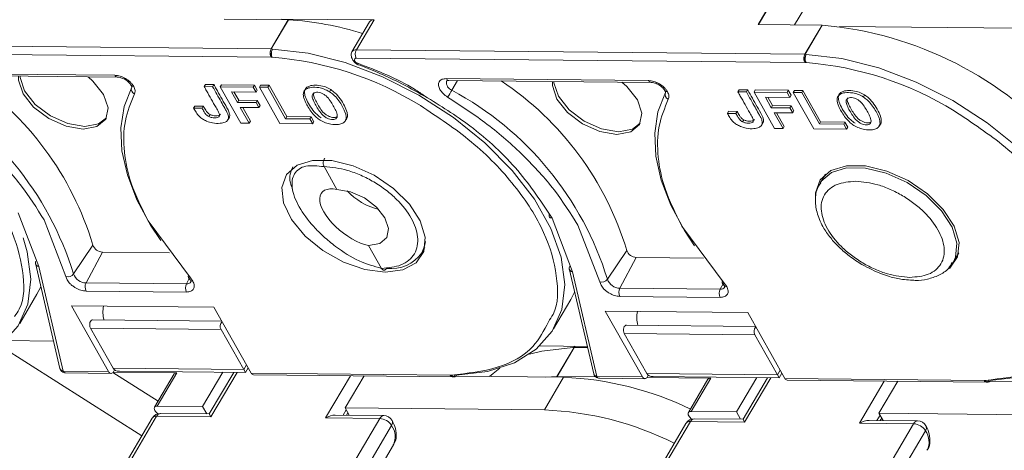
# Model space of a CAD drawing. Header units: millimetres. Extents: x 2978 to 3606, y -417 to 23.
# Tile 21 of 28: x 3307 to 3358, y -55 to -33. Entities that reach past the tile are written whole.
import ezdxf

# ---------------------------------------------------------------- set-up
doc = ezdxf.new("R2010")
doc.units = ezdxf.units.MM

msp = doc.modelspace()

# ---------------------------------------------------------------- linework, layer by layer
at = {"color": 7, "linetype": 'Continuous', "lineweight": 15}
for p, q in [((3357.438, -12.26), (3345.041, -33.243)), ((3345.067, -33.244), (3357.451, -12.284)), ((3347.671, -31.973), (3346.91, -33.262)), ((3317.69, -32.971), (3320.965, -33.004)), ((3320.965, -33.004), (3320.084, -34.495)), ((3320.093, -34.496), (3320.975, -33.004)), ((3325.361, -33.012), (3320.628, -32.965)), ((3325.13, -33.114), (3324.228, -34.641)), ((3324.459, -34.539), (3325.361, -33.012)), ((3345.041, -33.243), (3348.316, -33.276)), ((3348.316, -33.276), (3347.435, -34.767)), ((3347.444, -34.768), (3348.325, -33.276)), ((3349.217, -33.347), (3358.446, -33.439)), ((3320.084, -34.495), (3297.108, -34.267)), ((3297.104, -34.696), (3320.084, -34.924)), ((3320.051, -34.59), (3320.084, -34.495)), ((3320.098, -34.497), (3320.16, -34.501)), ((3347.435, -34.767), (3324.459, -34.539)), ((3347.401, -34.862), (3347.435, -34.767)), ((3347.448, -34.769), (3347.511, -34.773)), ((3320.084, -34.924), (3320.145, -34.925)), ((3324.455, -34.968), (3347.435, -35.196)), ((3324.558, -35.307), (3324.553, -35.306)), ((3347.435, -35.196), (3347.496, -35.197)), ((3301.716, -35.744), (3312.082, -35.847)), ((3301.839, -35.834), (3312.205, -35.937)), ((3316.658, -36.426), (3316.721, -36.32)), ((3316.721, -36.32), (3317.155, -36.324)), ((3329.067, -36.016), (3339.433, -36.119)), ((3329.19, -36.106), (3339.556, -36.209)), ((3329.647, -36.111), (3329.348, -36.615)), ((3317.092, -36.43), (3316.658, -36.426)), ((3317.155, -36.324), (3317.092, -36.43)), ((3317.482, -36.434), (3317.545, -36.328)), ((3319.175, -36.451), (3317.482, -36.434)), ((3317.482, -36.434), (3318.536, -38.302)), ((3317.545, -36.328), (3319.238, -36.345)), ((3319.32, -36.708), (3318.061, -36.695)), ((3318.061, -36.695), (3318.365, -37.234)), ((3318.185, -36.696), (3318.428, -37.127)), ((3319.175, -36.451), (3319.238, -36.345)), ((3319.175, -36.451), (3319.32, -36.708)), ((3319.238, -36.345), (3319.383, -36.601)), ((3319.32, -36.708), (3319.383, -36.601)), ((3319.489, -36.454), (3319.552, -36.348)), ((3319.489, -36.454), (3320.543, -38.322)), ((3319.923, -36.459), (3319.489, -36.454)), ((3319.552, -36.348), (3319.986, -36.352)), ((3319.923, -36.459), (3319.986, -36.352)), ((3320.832, -38.07), (3319.923, -36.459)), ((3319.986, -36.352), (3320.895, -37.964)), ((3323.084, -36.689), (3323.147, -36.583)), ((3344.008, -36.698), (3344.071, -36.592)), ((3344.443, -36.702), (3344.008, -36.698)), ((3344.071, -36.592), (3344.505, -36.596)), ((3344.505, -36.596), (3344.443, -36.702)), ((3344.833, -36.706), (3344.896, -36.6)), ((3346.526, -36.723), (3344.833, -36.706)), ((3344.833, -36.706), (3345.886, -38.574)), ((3344.896, -36.6), (3346.589, -36.617)), ((3346.526, -36.723), (3346.589, -36.617)), ((3346.526, -36.723), (3346.67, -36.98)), ((3346.589, -36.617), (3346.733, -36.873)), ((3346.839, -36.726), (3346.902, -36.62)), ((3346.839, -36.726), (3347.893, -38.594)), ((3347.273, -36.731), (3346.839, -36.726)), ((3346.902, -36.62), (3347.336, -36.624)), ((3347.273, -36.731), (3347.336, -36.624)), ((3348.182, -38.342), (3347.273, -36.731)), ((3347.336, -36.624), (3348.245, -38.236)), ((3318.365, -37.234), (3318.428, -37.127)), ((3318.365, -37.234), (3319.317, -37.243)), ((3318.428, -37.127), (3319.38, -37.137)), ((3319.317, -37.243), (3319.38, -37.137)), ((3319.317, -37.243), (3319.461, -37.5)), ((3319.38, -37.137), (3319.524, -37.393)), ((3346.67, -36.98), (3345.411, -36.967)), ((3345.411, -36.967), (3345.715, -37.506)), ((3345.535, -36.968), (3345.778, -37.399)), ((3346.67, -36.98), (3346.733, -36.873)), ((3350.435, -36.961), (3350.497, -36.855)), ((3316.119, -37.528), (3316.182, -37.421)), ((3316.553, -37.532), (3316.119, -37.528)), ((3316.182, -37.421), (3316.616, -37.425)), ((3316.553, -37.532), (3316.616, -37.425)), ((3318.509, -37.49), (3319.461, -37.5)), ((3318.97, -38.307), (3318.509, -37.49)), ((3318.633, -37.492), (3319.033, -38.2)), ((3319.524, -37.393), (3319.461, -37.5)), ((3343.469, -37.8), (3343.532, -37.693)), ((3343.903, -37.804), (3343.469, -37.8)), ((3343.532, -37.693), (3343.966, -37.697)), ((3343.903, -37.804), (3343.966, -37.697)), ((3345.715, -37.506), (3345.778, -37.399)), ((3345.715, -37.506), (3346.667, -37.515)), ((3345.778, -37.399), (3346.73, -37.409)), ((3345.86, -37.762), (3346.812, -37.772)), ((3346.321, -38.579), (3345.86, -37.762)), ((3345.984, -37.764), (3346.383, -38.472)), ((3346.667, -37.515), (3346.73, -37.409)), ((3346.667, -37.515), (3346.812, -37.772)), ((3346.73, -37.409), (3346.875, -37.665)), ((3346.875, -37.665), (3346.812, -37.772)), ((3316.897, -37.96), (3316.96, -37.853)), ((3317.873, -38.129), (3317.936, -38.022)), ((3318.536, -38.302), (3318.97, -38.307)), ((3318.97, -38.307), (3319.033, -38.2)), ((3320.543, -38.322), (3322.22, -38.339)), ((3320.832, -38.07), (3320.895, -37.964)), ((3322.075, -38.083), (3320.832, -38.07)), ((3320.895, -37.964), (3322.138, -37.976)), ((3322.075, -38.083), (3322.138, -37.976)), ((3322.22, -38.339), (3322.075, -38.083)), ((3322.138, -37.976), (3322.283, -38.233)), ((3322.283, -38.233), (3322.22, -38.339)), ((3323.894, -38.18), (3323.957, -38.073)), ((3344.248, -38.232), (3344.311, -38.125)), ((3345.224, -38.401), (3345.287, -38.294)), ((3348.182, -38.342), (3348.245, -38.236)), ((3348.245, -38.236), (3349.489, -38.248)), ((3349.426, -38.354), (3349.489, -38.248)), ((3349.489, -38.248), (3349.634, -38.505)), ((3345.886, -38.574), (3346.321, -38.579)), ((3346.321, -38.579), (3346.383, -38.472)), ((3347.893, -38.594), (3349.571, -38.611)), ((3349.426, -38.354), (3348.182, -38.342)), ((3349.571, -38.611), (3349.426, -38.354)), ((3349.634, -38.505), (3349.571, -38.611)), ((3351.245, -38.452), (3351.308, -38.345)), ((3322.803, -40.527), (3323.462, -41.695)), ((3348.487, -40.911), (3348.217, -41.368)), ((3307.132, -42.89), (3308.182, -45.643)), ((3309.577, -46.16), (3308.459, -43.259)), ((3313.79, -43.312), (3315.951, -46.224)), ((3334.483, -43.162), (3335.533, -45.915)), ((3336.927, -46.432), (3335.81, -43.531)), ((3341.14, -43.584), (3343.302, -46.496)), ((3309.968, -46.026), (3310.957, -44.549)), ((3325.083, -44.569), (3325.742, -45.738)), ((3327.813, -44.937), (3327.969, -44.673)), ((3337.319, -46.298), (3338.307, -44.821)), ((3311.449, -44.903), (3310.606, -46.485)), ((3314.891, -44.937), (3311.449, -44.903)), ((3338.799, -45.175), (3337.956, -46.757)), ((3342.242, -45.209), (3338.799, -45.175)), ((3355.049, -45.405), (3355.319, -44.948)), ((3308.009, -45.48), (3309.266, -50.864)), ((3308.182, -45.643), (3309.435, -51.008)), ((3335.359, -45.752), (3336.616, -51.136)), ((3355.049, -45.405), (3355.021, -45.451)), ((3309.642, -46.332), (3309.577, -46.16)), ((3315.748, -46.536), (3315.892, -46.266)), ((3315.855, -46.217), (3315.941, -46.332)), ((3315.951, -46.224), (3316.079, -46.396)), ((3335.533, -45.915), (3336.785, -51.28)), ((3308.094, -47.066), (3308.291, -46.688)), ((3315.748, -46.536), (3310.606, -46.485)), ((3315.75, -46.953), (3310.608, -46.902)), ((3336.993, -46.604), (3336.927, -46.432)), ((3343.098, -46.808), (3337.956, -46.757)), ((3343.098, -46.808), (3343.242, -46.538)), ((3343.205, -46.489), (3343.291, -46.604)), ((3343.302, -46.496), (3343.43, -46.668)), ((3307.212, -48.559), (3308.094, -47.066)), ((3334.562, -48.831), (3335.445, -47.338)), ((3335.445, -47.338), (3335.641, -46.96)), ((3343.1, -47.225), (3337.959, -47.174)), ((3311.762, -51.031), (3309.857, -47.654)), ((3309.857, -47.654), (3317.157, -47.727)), ((3317.157, -47.727), (3319.062, -51.104)), ((3317.563, -48.447), (3310.939, -48.381)), ((3339.113, -51.303), (3337.208, -47.926)), ((3337.208, -47.926), (3344.508, -47.999)), ((3344.508, -47.999), (3346.413, -51.376)), ((3310.833, -48.806), (3317.528, -48.873)), ((3311.992, -50.861), (3310.833, -48.806)), ((3317.528, -48.873), (3318.687, -50.928)), ((3344.914, -48.719), (3338.29, -48.653)), ((3338.183, -49.078), (3344.878, -49.145)), ((3339.342, -51.133), (3338.183, -49.078)), ((3344.878, -49.145), (3346.037, -51.199)), ((3313.465, -54.315), (3306.186, -49.713)), ((3306.501, -49.444), (3308.94, -49.468)), ((3333.852, -49.716), (3336.29, -49.74)), ((3334.729, -51.284), (3335.61, -49.792)), ((3334.738, -51.284), (3335.619, -49.792)), ((3335.606, -49.792), (3335.546, -49.792)), ((3335.619, -49.792), (3336.304, -49.799)), ((3318.687, -50.928), (3311.992, -50.861)), ((3312.01, -51.034), (3312.065, -50.941)), ((3318.828, -50.688), (3318.687, -50.928)), ((3318.687, -50.928), (3318.77, -51.075)), ((3318.77, -51.075), (3318.911, -50.836)), ((3309.435, -51.008), (3311.762, -51.031)), ((3309.558, -51.098), (3311.885, -51.122)), ((3311.975, -51.08), (3314.297, -52.548)), ((3311.994, -51.058), (3315.262, -51.09)), ((3312.314, -51.011), (3318.77, -51.075)), ((3315.123, -51.151), (3314.116, -52.856)), ((3314.255, -52.795), (3315.262, -51.09)), ((3317.619, -51.063), (3316.582, -52.818)), ((3318.174, -51.069), (3316.918, -53.196)), ((3317.001, -53.343), (3318.344, -51.071)), ((3319.062, -51.104), (3329.269, -51.206)), ((3319.185, -51.194), (3329.392, -51.296)), ((3324.154, -51.244), (3322.879, -53.402)), ((3323.882, -52.89), (3324.851, -51.25)), ((3329.269, -51.206), (3329.329, -51.206)), ((3329.551, -51.267), (3335.075, -51.322)), ((3335.075, -51.322), (3334.089, -52.992)), ((3334.161, -51.313), (3334.729, -51.284)), ((3334.738, -51.284), (3336.722, -51.303)), ((3336.785, -51.28), (3339.113, -51.303)), ((3336.908, -51.37), (3339.236, -51.393)), ((3346.037, -51.199), (3339.342, -51.133)), ((3339.345, -51.33), (3342.612, -51.362)), ((3339.36, -51.306), (3339.415, -51.213)), ((3339.665, -51.283), (3346.12, -51.347)), ((3342.473, -51.423), (3341.466, -53.128)), ((3341.605, -53.067), (3342.612, -51.362)), ((3344.969, -51.335), (3343.933, -53.09)), ((3345.525, -51.341), (3344.268, -53.468)), ((3344.351, -53.615), (3345.694, -51.343)), ((3346.178, -50.96), (3346.037, -51.199)), ((3346.037, -51.199), (3346.12, -51.347)), ((3346.12, -51.347), (3346.262, -51.108)), ((3346.413, -51.376), (3356.619, -51.478)), ((3346.536, -51.466), (3356.742, -51.568)), ((3351.505, -51.515), (3350.23, -53.674)), ((3351.233, -53.162), (3352.202, -51.522)), ((3356.619, -51.478), (3356.68, -51.478)), ((3356.902, -51.539), (3362.426, -51.594)), ((3316.582, -52.818), (3314.255, -52.795)), ((3316.795, -53.195), (3316.582, -52.818)), ((3323.882, -52.89), (3324.095, -53.267)), ((3334.089, -52.992), (3323.882, -52.89)), ((3313.995, -53.417), (3304.17, -70.046)), ((3304.4, -69.945), (3314.225, -53.316)), ((3314.283, -53.192), (3314.172, -53.068)), ((3314.225, -53.316), (3317.001, -53.343)), ((3316.918, -53.196), (3314.43, -53.171)), ((3325.655, -53.429), (3315.83, -70.059)), ((3317.001, -53.343), (3316.918, -53.196)), ((3322.879, -53.402), (3325.655, -53.429)), ((3325.861, -53.285), (3323.373, -53.26)), ((3323.782, -53.264), (3323.941, -52.994)), ((3323.945, -53.266), (3324.021, -53.137)), ((3341.634, -53.464), (3341.523, -53.339)), ((3343.933, -53.09), (3341.605, -53.067)), ((3344.268, -53.468), (3341.781, -53.443)), ((3344.146, -53.467), (3343.933, -53.09)), ((3344.351, -53.615), (3344.268, -53.468)), ((3351.132, -53.536), (3351.292, -53.266)), ((3351.233, -53.162), (3351.446, -53.539)), ((3361.439, -53.264), (3351.233, -53.162)), ((3351.295, -53.538), (3351.372, -53.409)), ((3326.264, -53.789), (3316.439, -70.418)), ((3341.346, -53.689), (3331.521, -70.318)), ((3331.751, -70.217), (3341.575, -53.588)), ((3341.575, -53.588), (3344.351, -53.615)), ((3353.006, -53.701), (3343.181, -70.331)), ((3350.23, -53.674), (3353.006, -53.701)), ((3353.211, -53.557), (3350.724, -53.532)), ((3353.614, -54.061), (3343.79, -70.69)), ((3317.071, -70.5), (3326.353, -54.79))]:
    msp.add_line(p, q, dxfattribs=at)
at = {"color": 7, "linetype": 'Continuous', "lineweight": 15, "flags": 128}
for points in [[(3320.16, -34.501), (3321.979, -34.72), (3323.877, -35.199), (3325.793, -35.925), (3327.665, -36.873), (3329.434, -38.013), (3331.042, -39.309), (3332.438, -40.718), (3333.577, -42.196), (3334.423, -43.695), (3334.947, -45.167), (3335.135, -46.564), (3334.978, -47.842), (3334.483, -48.959), (3333.665, -49.881), (3332.551, -50.576), (3331.176, -51.024), (3329.585, -51.208)], [(3324.206, -34.704), (3324.207, -34.7), (3324.228, -34.641)], [(3347.511, -34.773), (3349.33, -34.992), (3351.228, -35.471), (3353.143, -36.197), (3355.016, -37.145), (3356.784, -38.285), (3358.393, -39.581), (3359.789, -40.99), (3360.928, -42.468), (3361.773, -43.967), (3362.298, -45.438), (3362.485, -46.836), (3362.329, -48.114), (3361.834, -49.231), (3361.016, -50.153), (3359.902, -50.848), (3358.527, -51.296), (3356.936, -51.48)], [(3324.531, -35.234), (3324.472, -35.206), (3324.42, -35.166), (3324.38, -35.121), (3324.358, -35.074), (3324.355, -35.031), (3324.371, -34.997), (3324.406, -34.975), (3324.455, -34.968)], [(3324.553, -35.306), (3324.549, -35.304), (3324.539, -35.291), (3324.533, -35.267), (3324.531, -35.234)], [(3310.71, -35.922), (3310.958, -36.142), (3311.502, -36.831), (3311.733, -37.517), (3311.615, -38.095), (3311.166, -38.478), (3310.454, -38.607), (3309.587, -38.462), (3308.699, -38.066), (3307.923, -37.479), (3307.378, -36.79), (3307.147, -36.104), (3307.148, -35.887)], [(3307.227, -35.888), (3307.231, -35.962), (3307.462, -36.648), (3308.007, -37.337), (3308.783, -37.924), (3309.671, -38.32), (3310.537, -38.465), (3311.249, -38.336), (3311.653, -38.022)], [(3329.068, -36.159), (3329.071, -36.151), (3329.088, -36.12)], [(3338.06, -36.194), (3338.308, -36.414), (3338.853, -37.103), (3339.084, -37.789), (3338.965, -38.367), (3338.516, -38.75), (3337.804, -38.879), (3336.938, -38.734), (3336.049, -38.338), (3335.273, -37.751), (3334.729, -37.062), (3334.498, -36.376), (3334.499, -36.159)], [(3334.577, -36.16), (3334.582, -36.234), (3334.813, -36.92), (3335.357, -37.609), (3336.133, -38.196), (3337.022, -38.592), (3337.888, -38.737), (3338.6, -38.608), (3339.004, -38.294)], [(3312.945, -36.451), (3312.56, -37.442), (3312.393, -38.536), (3312.448, -39.713), (3312.723, -40.953), (3313.213, -42.233), (3313.91, -43.53), (3314.432, -44.319)], [(3312.959, -36.417), (3312.956, -36.427), (3312.945, -36.451)], [(3340.296, -36.723), (3339.911, -37.714), (3339.744, -38.808), (3339.798, -39.985), (3340.073, -41.225), (3340.564, -42.505), (3341.261, -43.802), (3341.782, -44.591)], [(3340.31, -36.688), (3340.306, -36.699), (3340.296, -36.723)], [(3325.939, -45.942), (3324.892, -45.804), (3323.794, -45.423), (3322.742, -44.831), (3321.83, -44.083), (3321.138, -43.244), (3320.729, -42.388), (3320.638, -41.593), (3320.874, -40.927), (3321.416, -40.452), (3322.215, -40.208), (3323.2, -40.218), (3324.285, -40.48), (3325.372, -40.972), (3326.365, -41.65), (3327.176, -42.452), (3327.733, -43.309), (3327.986, -44.144), (3327.912, -44.883), (3327.519, -45.46), (3326.841, -45.823), (3325.939, -45.942)], [(3347.984, -42.151), (3347.989, -41.865), (3348.225, -41.199), (3348.766, -40.724), (3349.565, -40.48), (3350.551, -40.49), (3351.636, -40.752), (3352.723, -41.244), (3353.716, -41.921), (3354.527, -42.724), (3355.083, -43.581), (3355.336, -44.416), (3355.263, -45.155), (3354.87, -45.732), (3354.846, -45.752)], [(3348.22, -41.364), (3348.263, -41.296), (3348.793, -40.83), (3349.576, -40.592), (3350.542, -40.601), (3351.605, -40.858), (3352.67, -41.34), (3353.643, -42.004), (3354.437, -42.79), (3354.982, -43.63), (3355.23, -44.448), (3355.158, -45.171), (3355.049, -45.405)], [(3323.462, -41.695), (3324.155, -41.811), (3324.866, -42.128), (3325.486, -42.597), (3325.922, -43.149), (3326.107, -43.697), (3326.012, -44.16), (3325.653, -44.466), (3325.083, -44.569)], [(3307.382, -44.183), (3307.597, -44.895), (3307.784, -46.292), (3307.628, -47.57), (3307.133, -48.687), (3306.315, -49.609), (3305.201, -50.304), (3303.826, -50.752), (3302.235, -50.936)], [(3327.998, -44.359), (3327.956, -44.596), (3327.813, -44.938)], [(3310.833, -48.806), (3310.807, -48.743), (3310.794, -48.669), (3310.794, -48.591), (3310.809, -48.517), (3310.836, -48.454), (3310.872, -48.408), (3310.915, -48.384), (3310.939, -48.381)], [(3338.183, -49.078), (3338.158, -49.015), (3338.144, -48.941), (3338.145, -48.863), (3338.159, -48.789), (3338.186, -48.726), (3338.223, -48.68), (3338.266, -48.656), (3338.29, -48.653)], [(3335.546, -49.792), (3333.954, -49.977), (3333.322, -50.141)], [(3331.809, -50.859), (3331.466, -51.119), (3331.279, -51.285)], [(3314.255, -52.795), (3314.201, -52.8), (3314.157, -52.816), (3314.125, -52.843), (3314.106, -52.879), (3314.101, -52.921), (3314.111, -52.969), (3314.135, -53.018), (3314.172, -53.068)], [(3341.605, -53.067), (3341.552, -53.072), (3341.508, -53.088), (3341.475, -53.115), (3341.456, -53.151), (3341.452, -53.193), (3341.462, -53.241), (3341.486, -53.29), (3341.523, -53.339)]]:
    msp.add_lwpolyline(points, dxfattribs=at)
at = {"color": 7, "linetype": 'Continuous', "lineweight": 15}
for centre, radius, start, end in [((3320.962, -33.295), 0.291, 87.5589, 89.4215), ((3320.117, -48.194), 15.214, 72.162, 86.7674), ((3325.328, -33.251), 0.241, 82.2333, 145.3115), ((3348.313, -33.567), 0.291, 87.5589, 89.4215), ((3346.714, -51.835), 18.628, 41.0076, 85.0374), ((3320.507, -34.713), 0.473, 164.9284, 206.5629), ((3320.409, -34.713), 0.379, 145.1938, 161.0026), ((3320.081, -34.786), 0.291, 87.5589, 89.4215), ((3324.426, -34.778), 0.241, 82.2333, 145.3115), ((3324.87, -34.757), 0.466, 152.0331, 206.8221), ((3347.759, -34.985), 0.379, 145.1938, 161.0026), ((3347.432, -35.058), 0.291, 87.5589, 89.4215), ((3318.853, -51.773), 16.898, 58.2774, 85.6137), ((3347.858, -34.984), 0.473, 164.9284, 206.5629), ((3346.203, -52.045), 16.898, 58.2774, 85.6137), ((3295.695, -49.122), 15.932, 16.6798, 56.3408), ((3312.217, -35.792), 0.146, 202.37, 265.2906), ((3329.517, -36.197), 0.451, 175.2517, 248.0157), ((3329.202, -35.96), 0.146, 202.383, 265.1601), ((3323.046, -49.394), 15.932, 16.6798, 56.3408), ((3339.568, -36.063), 0.146, 202.37, 265.2906), ((3294.208, -50.876), 16.489, 17.1036, 61.8092), ((3313.205, -36.551), 0.278, 159.1127, 245.3385), ((3320.261, -31.232), 10.562, 327.1417, 329.3621), ((3321.559, -51.148), 16.489, 17.1036, 61.8092), ((3340.555, -36.823), 0.278, 159.1127, 245.3385), ((3326.409, -39.516), 3.307, 222.8165, 256.0334), ((3311.463, -44.363), 0.54, 200.1025, 268.43), ((3338.814, -44.635), 0.54, 200.1025, 268.43), ((3326.245, -43.841), 1.914, 263.1086, 325.0166), ((3309.67, -45.794), 0.378, 255.667, 322.0604), ((3310.625, -45.786), 0.699, 200.1025, 268.43), ((3315.945, -46.167), 0.103, 145.1496, 208.1152), ((3315.908, -46.145), 0.0891, 232.4425, 298.5794), ((3337.021, -46.066), 0.378, 255.667, 322.0604), ((3337.976, -46.058), 0.699, 200.1025, 268.43), ((3343.296, -46.439), 0.103, 145.1496, 208.1152), ((3311.027, -46.692), 0.469, 153.8942, 206.6934), ((3316.169, -46.743), 0.469, 153.8942, 206.6934), ((3315.778, -46.301), 0.237, 262.7604, 328.6213), ((3338.378, -46.964), 0.469, 153.8942, 206.6934), ((3343.52, -47.015), 0.469, 153.8942, 206.6934), ((3343.128, -46.573), 0.237, 262.7604, 328.6213), ((3343.259, -46.417), 0.0891, 232.4425, 298.5794), ((3312.972, -47.971), 1.499, 168.4515, 196.1044), ((3340.323, -48.243), 1.499, 168.4515, 196.1044), ((3317.81, -48.701), 0.331, 135.2349, 211.3106), ((3345.161, -48.973), 0.331, 135.2349, 211.3106), ((3335.796, -49.921), 0.23, 124.9738, 145.8306), ((3335.616, -50.067), 0.275, 89.421, 91.3561), ((3309.467, -50.799), 0.211, 197.8667, 261.2997), ((3309.57, -50.954), 0.145, 202.1718, 265.3712), ((3311.887, -50.986), 0.132, 200.2136, 338.6309), ((3315.243, -51.237), 0.148, 82.8443, 144.7005), ((3319.197, -51.049), 0.145, 202.1718, 265.3712), ((3329.394, -51.161), 0.133, 199.6075, 284.3218), ((3334.735, -51.558), 0.275, 89.421, 91.3561), ((3334.472, -67.471), 16.16, 63.9461, 87.8596), ((3336.817, -51.071), 0.211, 197.8667, 261.2997), ((3336.92, -51.225), 0.145, 202.1718, 265.3712), ((3339.237, -51.258), 0.132, 200.2136, 338.6309), ((3342.594, -51.509), 0.148, 82.8443, 144.7005), ((3346.548, -51.321), 0.145, 202.1718, 265.3713), ((3356.745, -51.433), 0.133, 199.6075, 284.3218), ((3314.426, -53.671), 0.5, 89.4303, 149.4249), ((3314.198, -53.566), 0.251, 83.81, 143.7347), ((3314.453, -53.422), 0.251, 95.1205, 155.0452), ((3325.883, -53.535), 0.251, 95.1205, 155.0452), ((3325.612, -54.197), 0.768, 32.0331, 86.8221), ((3325.856, -53.785), 0.5, 29.4276, 89.4303), ((3333.463, -69.254), 16.274, 63.4094, 87.7969), ((3341.776, -53.943), 0.5, 89.4303, 149.4249), ((3341.803, -53.694), 0.251, 95.1205, 155.0452), ((3326.061, -53.64), 0.251, 323.8023, 23.7328), ((3325.463, -54.365), 0.986, 334.4409, 35.7264), ((3341.548, -53.838), 0.251, 83.81, 143.7347), ((3353.234, -53.807), 0.251, 95.1205, 155.0452), ((3352.963, -54.469), 0.768, 32.0331, 86.8221), ((3353.206, -54.057), 0.5, 29.4276, 89.4303), ((3353.411, -53.912), 0.251, 323.8023, 23.7328), ((3352.814, -54.637), 0.986, 334.4409, 35.7264)]:
    msp.add_arc(centre, radius, start, end, dxfattribs=at)
for centre, major_axis, ratio, start_param, end_param in [((3324.272, -43.132), (1.59, -1.273), 0.457825, 2.421458, 5.563051), ((3312.608, -50.514), (-0.616, -0.347), 0.577382, 0, 0.785479), ((3339.958, -50.786), (-0.616, -0.347), 0.577382, 0, 0.785479), ((3323.08, -53.757), (-0.616, -0.347), 0.577382, 3.927072, 4.712389), ((3350.43, -54.029), (-0.616, -0.347), 0.577382, 3.927072, 4.712389)]:
    msp.add_ellipse(centre, major_axis=major_axis, ratio=ratio, start_param=start_param, end_param=end_param, dxfattribs=at)
for points, knots in [([(3320.145, -34.925), (3320.128, -34.902), (3320.094, -34.856), (3320.06, -34.77), (3320.042, -34.678), (3320.048, -34.619), (3320.051, -34.59)], [0, 0, 0, 0, 0.244694, 0.499967, 0.74569, 1, 1, 1, 1]), ([(3320.145, -34.925), (3320.133, -34.895), (3320.114, -34.85), (3320.104, -34.774), (3320.103, -34.712), (3320.109, -34.651), (3320.124, -34.575), (3320.146, -34.53), (3320.16, -34.501)], [0, 0, 0, 0, 0.239412, 0.368304, 0.499941, 0.631586, 0.760503, 1, 1, 1, 1]), ([(3324.207, -34.699), (3324.201, -34.728), (3324.189, -34.786), (3324.2, -34.882), (3324.23, -34.978), (3324.28, -35.069), (3324.342, -35.151), (3324.413, -35.22), (3324.487, -35.274), (3324.534, -35.296), (3324.558, -35.307)], [0, 0, 0, 0, 0.133671, 0.26648, 0.39758, 0.526145, 0.651383, 0.772551, 0.888962, 1, 1, 1, 1]), ([(3347.496, -35.197), (3347.483, -35.167), (3347.465, -35.122), (3347.455, -35.046), (3347.454, -34.984), (3347.459, -34.923), (3347.475, -34.847), (3347.497, -34.802), (3347.511, -34.773)], [0, 0, 0, 0, 0.239412, 0.368304, 0.499941, 0.631586, 0.760503, 1, 1, 1, 1]), ([(3324.531, -35.234), (3325.531, -35.615), (3326.725, -36.07), (3327.787, -36.793), (3327.959, -36.91)], [0, 0, 0, 0, 0.838058, 1, 1, 1, 1]), ([(3324.553, -35.306), (3324.557, -35.308), (3324.892, -35.416), (3325.588, -35.715), (3326.725, -36.228), (3327.507, -36.671), (3327.944, -36.918)], [0, 0, 0, 0, 0.003739, 0.291514, 0.604508, 1, 1, 1, 1]), ([(3347.496, -35.197), (3347.479, -35.174), (3347.445, -35.128), (3347.411, -35.042), (3347.392, -34.95), (3347.398, -34.891), (3347.401, -34.862)], [0, 0, 0, 0, 0.244694, 0.499967, 0.74569, 1, 1, 1, 1]), ([(3312.082, -35.847), (3312.171, -35.856), (3312.351, -35.875), (3312.641, -36.007), (3312.848, -36.166), (3312.979, -36.307), (3313.025, -36.381), (3313.048, -36.417)], [0, 0, 0, 0, 0.2490071, 0.5005195, 0.7501587, 0.8759204, 1, 1, 1, 1]), ([(3312.205, -35.937), (3312.252, -35.941), (3312.327, -35.947), (3312.449, -35.986), (3312.555, -36.033), (3312.664, -36.097), (3312.765, -36.176), (3312.852, -36.264), (3312.89, -36.324), (3312.909, -36.353)], [0, 0, 0, 0, 0.191349, 0.30669, 0.433921, 0.570786, 0.71376, 0.858395, 1, 1, 1, 1]), ([(3328.737, -36.573), (3328.706, -36.503), (3328.658, -36.393), (3328.664, -36.263), (3328.697, -36.174), (3328.759, -36.102), (3328.87, -36.033), (3328.99, -36.023), (3329.067, -36.016)], [0, 0, 0, 0, 0.239443, 0.369505, 0.5, 0.630063, 0.760557, 1, 1, 1, 1]), ([(3329.067, -36.162), (3329.068, -36.147), (3329.069, -36.116), (3329.147, -36.11), (3329.187, -36.106)], [0, 0, 0, 0, 0.482612, 1, 1, 1, 1]), ([(3339.433, -36.119), (3339.522, -36.128), (3339.701, -36.147), (3339.991, -36.279), (3340.198, -36.438), (3340.33, -36.579), (3340.375, -36.653), (3340.398, -36.689)], [0, 0, 0, 0, 0.249007, 0.500519, 0.750159, 0.87592, 1, 1, 1, 1]), ([(3339.556, -36.209), (3339.602, -36.213), (3339.677, -36.219), (3339.799, -36.258), (3339.905, -36.305), (3340.014, -36.369), (3340.116, -36.448), (3340.203, -36.536), (3340.241, -36.596), (3340.26, -36.625)], [0, 0, 0, 0, 0.191349, 0.30669, 0.433921, 0.570786, 0.71376, 0.858395, 1, 1, 1, 1]), ([(3308.459, -43.259), (3308.078, -42.651), (3307.314, -41.433), (3305.711, -39.683), (3303.87, -38.059), (3302.475, -37.145), (3301.783, -36.691)], [0, 0, 0, 0, 0.252852, 0.506156, 0.754853, 1, 1, 1, 1]), ([(3313.089, -36.803), (3312.904, -37.247), (3312.529, -38.148), (3312.513, -39.714), (3312.864, -41.449), (3313.465, -42.659), (3313.79, -43.312)], [0, 0, 0, 0, 0.244254, 0.496621, 0.728157, 1, 1, 1, 1]), ([(3312.909, -36.353), (3312.916, -36.366), (3312.931, -36.394), (3312.941, -36.422), (3312.946, -36.422), (3312.95, -36.422)], [0, 0, 0, 0, 0.275371, 0.579235, 1, 1, 1, 1]), ([(3313.048, -36.417), (3313.015, -36.414), (3312.952, -36.408), (3312.925, -36.369), (3312.912, -36.351)], [0, 0, 0, 0, 0.522763, 1, 1, 1, 1]), ([(3313.048, -36.417), (3313.08, -36.49), (3313.146, -36.634), (3313.108, -36.747), (3313.089, -36.803)], [0, 0, 0, 0, 0.502524, 1, 1, 1, 1]), ([(3316.119, -37.528), (3316.157, -37.599), (3316.235, -37.744), (3316.387, -37.941), (3316.58, -38.098), (3316.815, -38.216), (3317.13, -38.309), (3317.459, -38.323), (3317.722, -38.269), (3317.865, -38.166), (3317.917, -38.025), (3317.886, -37.86), (3317.804, -37.689), (3317.68, -37.476), (3317.446, -37.056), (3317.239, -36.69), (3317.092, -36.43)], [0, 0, 0, 0, 0.060966, 0.122555, 0.166943, 0.211374, 0.27887, 0.373201, 0.446631, 0.499185, 0.54401, 0.599254, 0.643956, 0.689261, 0.779896, 1, 1, 1, 1]), ([(3316.658, -36.426), (3316.699, -36.498), (3316.902, -36.857), (3317.14, -37.296), (3317.383, -37.7), (3317.44, -37.843), (3317.449, -37.925), (3317.415, -37.984), (3317.33, -38.026), (3317.202, -38.039), (3317.047, -38.025), (3316.947, -37.982), (3316.897, -37.96)], [0, 0, 0, 0, 0.10516, 0.525798, 0.642954, 0.69438, 0.736747, 0.770674, 0.814759, 0.886948, 0.943322, 1, 1, 1, 1]), ([(3317.155, -36.324), (3317.196, -36.396), (3317.398, -36.755), (3317.679, -37.258), (3317.964, -37.752), (3317.978, -37.964), (3317.937, -38.009), (3317.929, -38.018)], [0, 0, 0, 0, 0.124278, 0.62139, 0.871004, 0.976095, 1, 1, 1, 1]), ([(3323.084, -36.689), (3322.994, -36.64), (3322.814, -36.541), (3322.478, -36.459), (3322.16, -36.451), (3321.889, -36.527), (3321.747, -36.673), (3321.729, -36.862), (3321.774, -37.046), (3321.857, -37.25), (3321.986, -37.488), (3322.166, -37.752), (3322.37, -37.981), (3322.534, -38.095), (3322.596, -38.139)], [0, 0, 0, 0, 0.077118, 0.154064, 0.277592, 0.365915, 0.454804, 0.533143, 0.595307, 0.659002, 0.75277, 0.848192, 0.942337, 1, 1, 1, 1]), ([(3322.659, -38.032), (3322.583, -37.978), (3322.386, -37.836), (3322.066, -37.436), (3321.833, -37.016), (3321.785, -36.654), (3321.872, -36.486), (3322.063, -36.375), (3322.354, -36.342), (3322.689, -36.377), (3322.968, -36.478), (3323.102, -36.556), (3323.147, -36.583)], [0, 0, 0, 0, 0.070932, 0.184598, 0.426645, 0.509965, 0.594187, 0.668147, 0.772708, 0.882165, 0.960577, 1, 1, 1, 1]), ([(3323.471, -37.984), (3323.475, -37.959), (3323.492, -37.863), (3323.371, -37.573), (3323.185, -37.241), (3322.966, -36.943), (3322.779, -36.812), (3322.629, -36.743), (3322.481, -36.712), (3322.35, -36.722), (3322.256, -36.767), (3322.224, -36.819), (3322.209, -36.843)], [0, 0, 0, 0, 0.049968, 0.193018, 0.475404, 0.617015, 0.680621, 0.743737, 0.81298, 0.874323, 0.941059, 1, 1, 1, 1]), ([(3322.272, -36.736), (3322.266, -36.759), (3322.245, -36.843), (3322.316, -37.034), (3322.437, -37.278), (3322.594, -37.535), (3322.752, -37.752), (3322.939, -37.895), (3323.091, -37.97), (3323.239, -38.009), (3323.365, -38.013), (3323.421, -37.986), (3323.446, -37.974)], [0, 0, 0, 0, 0.05167, 0.187007, 0.343365, 0.501749, 0.658822, 0.733388, 0.80745, 0.875687, 0.943882, 1, 1, 1, 1]), ([(3322.596, -38.139), (3322.687, -38.188), (3322.868, -38.288), (3323.203, -38.372), (3323.518, -38.382), (3323.785, -38.312), (3323.924, -38.17), (3323.947, -37.987), (3323.908, -37.808), (3323.828, -37.604), (3323.7, -37.361), (3323.521, -37.09), (3323.316, -36.854), (3323.149, -36.736), (3323.084, -36.689)], [0, 0, 0, 0, 0.077726, 0.155352, 0.276594, 0.36227, 0.448522, 0.525591, 0.586453, 0.64883, 0.745829, 0.844558, 0.939133, 1, 1, 1, 1]), ([(3323.147, -36.583), (3323.22, -36.636), (3323.415, -36.776), (3323.733, -37.179), (3323.973, -37.607), (3324.011, -37.966), (3323.964, -38.105), (3323.893, -38.143), (3323.884, -38.148)], [0, 0, 0, 0, 0.1131848, 0.298599, 0.7054474, 0.8419563, 0.9798681, 1, 1, 1, 1]), ([(3340.26, -36.625), (3340.267, -36.638), (3340.282, -36.666), (3340.291, -36.694), (3340.297, -36.694), (3340.3, -36.694)], [0, 0, 0, 0, 0.275371, 0.579235, 1, 1, 1, 1]), ([(3340.398, -36.689), (3340.365, -36.686), (3340.303, -36.68), (3340.276, -36.641), (3340.263, -36.623)], [0, 0, 0, 0, 0.522763, 1, 1, 1, 1]), ([(3340.398, -36.689), (3340.431, -36.762), (3340.496, -36.906), (3340.458, -37.019), (3340.44, -37.075)], [0, 0, 0, 0, 0.502524, 1, 1, 1, 1]), ([(3343.469, -37.8), (3343.508, -37.871), (3343.586, -38.016), (3343.737, -38.213), (3343.931, -38.37), (3344.165, -38.488), (3344.48, -38.581), (3344.81, -38.595), (3345.073, -38.541), (3345.216, -38.438), (3345.268, -38.297), (3345.236, -38.132), (3345.155, -37.961), (3345.031, -37.748), (3344.797, -37.328), (3344.589, -36.962), (3344.443, -36.702)], [0, 0, 0, 0, 0.060966, 0.122555, 0.166943, 0.211374, 0.27887, 0.373201, 0.446631, 0.499185, 0.54401, 0.599254, 0.643956, 0.689261, 0.779896, 1, 1, 1, 1]), ([(3344.008, -36.698), (3344.049, -36.77), (3344.252, -37.129), (3344.49, -37.568), (3344.733, -37.972), (3344.79, -38.114), (3344.799, -38.197), (3344.765, -38.256), (3344.68, -38.298), (3344.552, -38.31), (3344.397, -38.297), (3344.298, -38.254), (3344.248, -38.232)], [0, 0, 0, 0, 0.10516, 0.525798, 0.642954, 0.69438, 0.736747, 0.770674, 0.814759, 0.886948, 0.943322, 1, 1, 1, 1]), ([(3344.505, -36.596), (3344.546, -36.668), (3344.749, -37.027), (3345.03, -37.53), (3345.315, -38.024), (3345.329, -38.236), (3345.287, -38.281), (3345.28, -38.29)], [0, 0, 0, 0, 0.124278, 0.62139, 0.871004, 0.976095, 1, 1, 1, 1]), ([(3350.435, -36.961), (3350.345, -36.912), (3350.165, -36.813), (3349.829, -36.731), (3349.511, -36.723), (3349.239, -36.799), (3349.097, -36.945), (3349.08, -37.134), (3349.124, -37.318), (3349.208, -37.522), (3349.337, -37.76), (3349.516, -38.024), (3349.721, -38.253), (3349.885, -38.367), (3349.947, -38.411)], [0, 0, 0, 0, 0.077118, 0.154064, 0.277592, 0.365915, 0.454804, 0.533143, 0.595307, 0.659002, 0.75277, 0.848192, 0.942337, 1, 1, 1, 1]), ([(3350.01, -38.304), (3349.934, -38.25), (3349.736, -38.108), (3349.416, -37.707), (3349.184, -37.288), (3349.135, -36.926), (3349.222, -36.758), (3349.413, -36.647), (3349.705, -36.614), (3350.039, -36.649), (3350.319, -36.75), (3350.453, -36.828), (3350.497, -36.855)], [0, 0, 0, 0, 0.070932, 0.184598, 0.426645, 0.509965, 0.594187, 0.668147, 0.772708, 0.882165, 0.960577, 1, 1, 1, 1]), ([(3306.946, -48.203), (3307.03, -48.081), (3307.469, -47.447), (3307.447, -45.863), (3306.831, -43.607), (3305.312, -41.217), (3303.123, -38.938), (3301.286, -37.723), (3300.387, -37.128)], [0, 0, 0, 0, 0.044774, 0.232589, 0.420404, 0.616295, 0.812185, 1, 1, 1, 1]), ([(3322.209, -36.843), (3322.203, -36.866), (3322.182, -36.949), (3322.286, -37.228), (3322.469, -37.555), (3322.689, -37.858), (3322.876, -38.002), (3323.028, -38.077), (3323.177, -38.117), (3323.308, -38.118), (3323.419, -38.077), (3323.452, -38.017), (3323.471, -37.984)], [0, 0, 0, 0, 0.047136, 0.170596, 0.457333, 0.600622, 0.668644, 0.736207, 0.798456, 0.860666, 0.924302, 1, 1, 1, 1]), ([(3327.959, -36.91), (3328.751, -37.401), (3330.538, -38.51), (3332.854, -40.696), (3333.942, -42.344), (3334.483, -43.162)], [0, 0, 0, 0, 0.286372, 0.645821, 1, 1, 1, 1]), ([(3335.81, -43.531), (3335.428, -42.923), (3334.665, -41.705), (3333.061, -39.955), (3331.22, -38.331), (3329.825, -37.417), (3329.133, -36.963)], [0, 0, 0, 0, 0.252852, 0.506156, 0.754853, 1, 1, 1, 1]), ([(3340.44, -37.075), (3340.255, -37.519), (3339.88, -38.42), (3339.863, -39.986), (3340.214, -41.721), (3340.815, -42.931), (3341.14, -43.584)], [0, 0, 0, 0, 0.244254, 0.496621, 0.728157, 1, 1, 1, 1]), ([(3349.559, -37.115), (3349.553, -37.138), (3349.533, -37.221), (3349.636, -37.5), (3349.819, -37.827), (3350.039, -38.13), (3350.227, -38.274), (3350.378, -38.349), (3350.527, -38.389), (3350.659, -38.389), (3350.769, -38.349), (3350.803, -38.289), (3350.821, -38.256)], [0, 0, 0, 0, 0.047136, 0.170596, 0.457333, 0.600622, 0.668644, 0.736207, 0.798456, 0.860666, 0.924302, 1, 1, 1, 1]), ([(3350.821, -38.256), (3350.826, -38.231), (3350.843, -38.135), (3350.721, -37.845), (3350.536, -37.513), (3350.316, -37.215), (3350.13, -37.084), (3349.98, -37.015), (3349.831, -36.984), (3349.701, -36.994), (3349.607, -37.039), (3349.574, -37.091), (3349.559, -37.115)], [0, 0, 0, 0, 0.049968, 0.193018, 0.475404, 0.617015, 0.680621, 0.743737, 0.81298, 0.874323, 0.941059, 1, 1, 1, 1]), ([(3349.622, -37.008), (3349.616, -37.031), (3349.595, -37.115), (3349.666, -37.306), (3349.788, -37.55), (3349.945, -37.807), (3350.102, -38.024), (3350.29, -38.167), (3350.442, -38.242), (3350.589, -38.281), (3350.716, -38.285), (3350.772, -38.258), (3350.797, -38.246)], [0, 0, 0, 0, 0.05167, 0.187007, 0.343365, 0.501749, 0.658822, 0.733388, 0.80745, 0.875687, 0.943882, 1, 1, 1, 1]), ([(3349.947, -38.411), (3350.037, -38.46), (3350.218, -38.56), (3350.554, -38.644), (3350.868, -38.654), (3351.135, -38.584), (3351.274, -38.442), (3351.297, -38.259), (3351.258, -38.08), (3351.179, -37.876), (3351.05, -37.633), (3350.871, -37.362), (3350.667, -37.126), (3350.5, -37.008), (3350.435, -36.961)], [0, 0, 0, 0, 0.077726, 0.155352, 0.276594, 0.36227, 0.448522, 0.525591, 0.586453, 0.64883, 0.745829, 0.844558, 0.939133, 1, 1, 1, 1]), ([(3350.497, -36.855), (3350.571, -36.908), (3350.765, -37.048), (3351.084, -37.451), (3351.323, -37.879), (3351.362, -38.238), (3351.314, -38.377), (3351.244, -38.415), (3351.235, -38.42)], [0, 0, 0, 0, 0.1131848, 0.298599, 0.7054474, 0.8419563, 0.9798681, 1, 1, 1, 1]), ([(3316.897, -37.96), (3316.875, -37.947), (3316.819, -37.916), (3316.729, -37.83), (3316.642, -37.697), (3316.585, -37.591), (3316.553, -37.532)], [0, 0, 0, 0, 0.120772, 0.299416, 0.603738, 1, 1, 1, 1]), ([(3316.616, -37.425), (3316.654, -37.497), (3316.711, -37.606), (3316.807, -37.739), (3316.887, -37.812), (3316.939, -37.842), (3316.96, -37.853)], [0, 0, 0, 0, 0.477705, 0.719241, 0.886128, 1, 1, 1, 1]), ([(3334.297, -48.475), (3334.381, -48.353), (3334.819, -47.719), (3334.797, -46.135), (3334.182, -43.879), (3332.662, -41.489), (3330.474, -39.21), (3328.637, -37.995), (3327.738, -37.4)], [0, 0, 0, 0, 0.044774, 0.232589, 0.420404, 0.616295, 0.812185, 1, 1, 1, 1]), ([(3344.248, -38.232), (3344.225, -38.219), (3344.17, -38.188), (3344.079, -38.101), (3343.993, -37.969), (3343.936, -37.863), (3343.903, -37.804)], [0, 0, 0, 0, 0.120772, 0.299416, 0.603738, 1, 1, 1, 1]), ([(3343.966, -37.697), (3344.004, -37.769), (3344.061, -37.878), (3344.157, -38.011), (3344.238, -38.084), (3344.29, -38.113), (3344.311, -38.125)], [0, 0, 0, 0, 0.477705, 0.719241, 0.886128, 1, 1, 1, 1]), ([(3361.647, -48.747), (3361.731, -48.625), (3362.17, -47.991), (3362.148, -46.407), (3361.532, -44.151), (3360.013, -41.761), (3357.824, -39.482), (3355.987, -38.267), (3355.088, -37.672)], [0, 0, 0, 0, 0.044774, 0.232589, 0.420404, 0.616295, 0.812185, 1, 1, 1, 1]), ([(3316.96, -37.853), (3317.007, -37.874), (3317.1, -37.915), (3317.254, -37.933), (3317.38, -37.922), (3317.468, -37.885), (3317.489, -37.852), (3317.497, -37.837)], [0, 0, 0, 0, 0.2110082, 0.4194991, 0.7200972, 0.8783823, 1, 1, 1, 1]), ([(3344.311, -38.125), (3344.357, -38.146), (3344.451, -38.187), (3344.605, -38.205), (3344.73, -38.194), (3344.819, -38.157), (3344.839, -38.124), (3344.848, -38.109)], [0, 0, 0, 0, 0.2110082, 0.4194991, 0.7200972, 0.8783823, 1, 1, 1, 1]), ([(3322.833, -40.098), (3322.824, -40.112), (3322.802, -40.146), (3322.778, -40.212), (3322.763, -40.282), (3322.758, -40.36), (3322.767, -40.447), (3322.79, -40.5), (3322.803, -40.527)], [0, 0, 0, 0, 0.117799, 0.292406, 0.452272, 0.572429, 0.783057, 1, 1, 1, 1]), ([(3321.182, -41.649), (3321.141, -41.552), (3321.023, -41.273), (3321.049, -40.899), (3321.147, -40.663), (3321.196, -40.544)], [0, 0, 0, 0, 0.209865, 0.603277, 1, 1, 1, 1]), ([(3325.742, -45.738), (3325.368, -45.634), (3324.62, -45.427), (3323.553, -44.763), (3322.783, -44.127), (3322.107, -43.449), (3321.586, -42.741), (3321.276, -42.078), (3321.115, -41.461), (3321.218, -40.837), (3321.791, -40.419), (3322.468, -40.491), (3322.803, -40.527)], [0, 0, 0, 0, 0.1251884, 0.2508559, 0.3196134, 0.3808382, 0.5000198, 0.5631423, 0.6256744, 0.7473514, 0.8750248, 1, 1, 1, 1]), ([(3322.803, -40.527), (3323.2, -40.566), (3323.81, -40.625), (3324.692, -40.959), (3325.36, -41.3), (3325.983, -41.722), (3326.685, -42.331), (3327.335, -43.163), (3327.621, -43.99), (3327.603, -44.593), (3327.451, -45.007), (3327.163, -45.339), (3326.65, -45.658), (3326.1, -45.706), (3325.742, -45.738)], [0, 0, 0, 0, 0.120094, 0.184653, 0.250509, 0.316292, 0.380636, 0.5, 0.619364, 0.683708, 0.749491, 0.815347, 0.879906, 1, 1, 1, 1]), ([(3352.815, -46.204), (3352.44, -46.168), (3351.862, -46.111), (3351.03, -45.798), (3350.4, -45.475), (3349.811, -45.079), (3349.146, -44.501), (3348.527, -43.711), (3348.256, -42.924), (3348.274, -42.353), (3348.42, -41.965), (3348.69, -41.651), (3349.177, -41.35), (3349.697, -41.305), (3350.034, -41.275)], [0, 0, 0, 0, 0.119721, 0.184836, 0.25, 0.315115, 0.380279, 0.5, 0.619721, 0.684836, 0.75, 0.815115, 0.880279, 1, 1, 1, 1]), ([(3350.034, -41.275), (3350.409, -41.312), (3350.987, -41.368), (3351.819, -41.682), (3352.449, -42.005), (3353.038, -42.4), (3353.703, -42.978), (3354.323, -43.768), (3354.593, -44.555), (3354.576, -45.126), (3354.429, -45.515), (3354.159, -45.829), (3353.673, -46.129), (3353.152, -46.175), (3352.815, -46.204)], [0, 0, 0, 0, 0.119721, 0.184836, 0.25, 0.315115, 0.380279, 0.5, 0.619721, 0.684836, 0.75, 0.815115, 0.880279, 1, 1, 1, 1]), ([(3348.247, -41.376), (3348.199, -41.441), (3348.015, -41.692), (3347.947, -42.25), (3348.05, -42.966), (3348.36, -43.643), (3348.769, -44.216), (3349.213, -44.69), (3349.725, -45.137), (3350.139, -45.401), (3350.36, -45.542)], [0, 0, 0, 0, 0.0561019, 0.2151579, 0.3684572, 0.5300842, 0.6572775, 0.7573309, 0.870841, 1, 1, 1, 1]), ([(3334.483, -43.162), (3334.45, -43.158), (3334.381, -43.15), (3334.333, -43.091), (3334.325, -43.029), (3334.343, -42.99), (3334.349, -42.977)], [0, 0, 0, 0, 0.298046, 0.620254, 0.870933, 1, 1, 1, 1]), ([(3308.036, -45.364), (3308.025, -45.386), (3308.003, -45.436), (3308.01, -45.501), (3308.036, -45.553), (3308.07, -45.591), (3308.119, -45.623), (3308.161, -45.636), (3308.182, -45.643)], [0, 0, 0, 0, 0.197231, 0.429158, 0.558746, 0.697086, 0.844173, 1, 1, 1, 1]), ([(3325.742, -45.738), (3325.757, -45.759), (3325.782, -45.794), (3325.828, -45.821), (3325.869, -45.83), (3325.911, -45.824), (3325.953, -45.805), (3325.989, -45.775), (3326.009, -45.749), (3326.015, -45.74)], [0, 0, 0, 0, 0.204049, 0.340626, 0.499474, 0.615725, 0.75984, 0.920238, 1, 1, 1, 1]), ([(3335.386, -45.636), (3335.376, -45.658), (3335.353, -45.708), (3335.36, -45.773), (3335.386, -45.825), (3335.421, -45.863), (3335.47, -45.895), (3335.511, -45.908), (3335.533, -45.915)], [0, 0, 0, 0, 0.197231, 0.429158, 0.558746, 0.697086, 0.844173, 1, 1, 1, 1]), ([(3350.36, -45.542), (3350.693, -45.718), (3351.16, -45.965), (3351.865, -46.192), (3352.37, -46.314), (3352.716, -46.33), (3352.851, -46.336)], [0, 0, 0, 0, 0.405489, 0.567494, 0.831309, 1, 1, 1, 1]), ([(3352.851, -46.336), (3352.93, -46.344), (3353.236, -46.371), (3353.734, -46.305), (3354.315, -46.109), (3354.765, -45.822), (3354.926, -45.548), (3354.986, -45.446)], [0, 0, 0, 0, 0.084576, 0.328554, 0.580794, 0.844461, 1, 1, 1, 1]), ([(3310.608, -46.902), (3310.519, -46.893), (3310.344, -46.875), (3310.1, -46.765), (3309.919, -46.644), (3309.761, -46.507), (3309.687, -46.398), (3309.642, -46.332)], [0, 0, 0, 0, 0.249471, 0.485923, 0.631324, 0.776361, 1, 1, 1, 1]), ([(3316.079, -46.396), (3316.111, -46.47), (3316.175, -46.618), (3316.13, -46.803), (3315.99, -46.931), (3315.83, -46.946), (3315.75, -46.953)], [0, 0, 0, 0, 0.250177, 0.500521, 0.750628, 1, 1, 1, 1]), ([(3315.941, -46.332), (3315.952, -46.354), (3315.97, -46.389), (3315.976, -46.43), (3315.977, -46.427), (3315.977, -46.425)], [0, 0, 0, 0, 0.404595, 0.647666, 1, 1, 1, 1]), ([(3316.079, -46.396), (3316.046, -46.393), (3315.984, -46.386), (3315.957, -46.348), (3315.945, -46.33)], [0, 0, 0, 0, 0.526402, 1, 1, 1, 1]), ([(3337.959, -47.174), (3337.869, -47.165), (3337.695, -47.147), (3337.451, -47.037), (3337.27, -46.916), (3337.112, -46.779), (3337.038, -46.67), (3336.993, -46.604)], [0, 0, 0, 0, 0.249471, 0.485923, 0.631324, 0.776361, 1, 1, 1, 1]), ([(3343.43, -46.668), (3343.462, -46.742), (3343.526, -46.89), (3343.481, -47.075), (3343.34, -47.203), (3343.18, -47.218), (3343.1, -47.225)], [0, 0, 0, 0, 0.250177, 0.500521, 0.750628, 1, 1, 1, 1]), ([(3343.291, -46.604), (3343.303, -46.626), (3343.32, -46.661), (3343.327, -46.702), (3343.327, -46.699), (3343.327, -46.697)], [0, 0, 0, 0, 0.404595, 0.647666, 1, 1, 1, 1]), ([(3343.43, -46.668), (3343.397, -46.665), (3343.335, -46.658), (3343.308, -46.62), (3343.295, -46.602)], [0, 0, 0, 0, 0.526402, 1, 1, 1, 1]), ([(3329.329, -51.206), (3330.144, -51.114), (3331.81, -50.927), (3333.545, -49.947), (3334.069, -48.921), (3334.297, -48.475)], [0, 0, 0, 0, 0.351174, 0.717445, 1, 1, 1, 1]), ([(3356.68, -51.478), (3357.495, -51.386), (3359.16, -51.199), (3360.895, -50.219), (3361.419, -49.193), (3361.647, -48.747)], [0, 0, 0, 0, 0.351174, 0.717445, 1, 1, 1, 1]), ([(3309.269, -50.864), (3309.276, -50.891), (3309.293, -50.955), (3309.363, -51.033), (3309.457, -51.088), (3309.525, -51.094), (3309.558, -51.097)], [0, 0, 0, 0, 0.205925, 0.490177, 0.759321, 1, 1, 1, 1]), ([(3329.461, -51.272), (3329.45, -51.28), (3329.43, -51.295), (3329.399, -51.297), (3329.371, -51.286), (3329.345, -51.254), (3329.334, -51.222), (3329.329, -51.206)], [0, 0, 0, 0, 0.200957, 0.349358, 0.590717, 0.801155, 1, 1, 1, 1]), ([(3329.508, -51.222), (3329.498, -51.239), (3329.482, -51.267), (3329.467, -51.291), (3329.464, -51.293), (3329.461, -51.295)], [0, 0, 0, 0, 0.390646, 0.627298, 1, 1, 1, 1]), ([(3336.62, -51.136), (3336.627, -51.163), (3336.644, -51.227), (3336.714, -51.305), (3336.807, -51.36), (3336.876, -51.366), (3336.908, -51.369)], [0, 0, 0, 0, 0.205925, 0.490177, 0.759321, 1, 1, 1, 1]), ([(3356.812, -51.544), (3356.8, -51.552), (3356.781, -51.567), (3356.75, -51.569), (3356.721, -51.558), (3356.696, -51.526), (3356.685, -51.494), (3356.68, -51.478)], [0, 0, 0, 0, 0.200957, 0.349358, 0.590717, 0.801155, 1, 1, 1, 1]), ([(3356.859, -51.494), (3356.848, -51.511), (3356.832, -51.538), (3356.817, -51.563), (3356.814, -51.565), (3356.812, -51.567)], [0, 0, 0, 0, 0.390646, 0.627298, 1, 1, 1, 1]), ([(3326.344, -54.787), (3326.354, -54.775), (3326.47, -54.646), (3326.515, -54.294), (3326.463, -53.884), (3326.34, -53.638), (3326.291, -53.539)], [0, 0, 0, 0, 0.0378125, 0.4034153, 0.7611524, 1, 1, 1, 1]), ([(3353.694, -55.059), (3353.705, -55.047), (3353.82, -54.918), (3353.866, -54.566), (3353.814, -54.156), (3353.691, -53.91), (3353.642, -53.811)], [0, 0, 0, 0, 0.037812, 0.403415, 0.761152, 1, 1, 1, 1])]:
    msp.add_open_spline(points, degree=3, knots=knots, dxfattribs=at)
for points in [[(3329.133, -36.963), (3329.05, -36.905), (3328.884, -36.79), (3328.786, -36.645), (3328.737, -36.573)], [(3329.329, -51.206), (3329.348, -51.231), (3329.387, -51.28), (3329.459, -51.302), (3329.53, -51.282), (3329.567, -51.233), (3329.585, -51.208)], [(3356.68, -51.478), (3356.699, -51.503), (3356.737, -51.552), (3356.809, -51.574), (3356.881, -51.554), (3356.917, -51.505), (3356.936, -51.48)]]:
    msp.add_open_spline(points, degree=3, dxfattribs=at)

doc.saveas('drawing.dxf')
